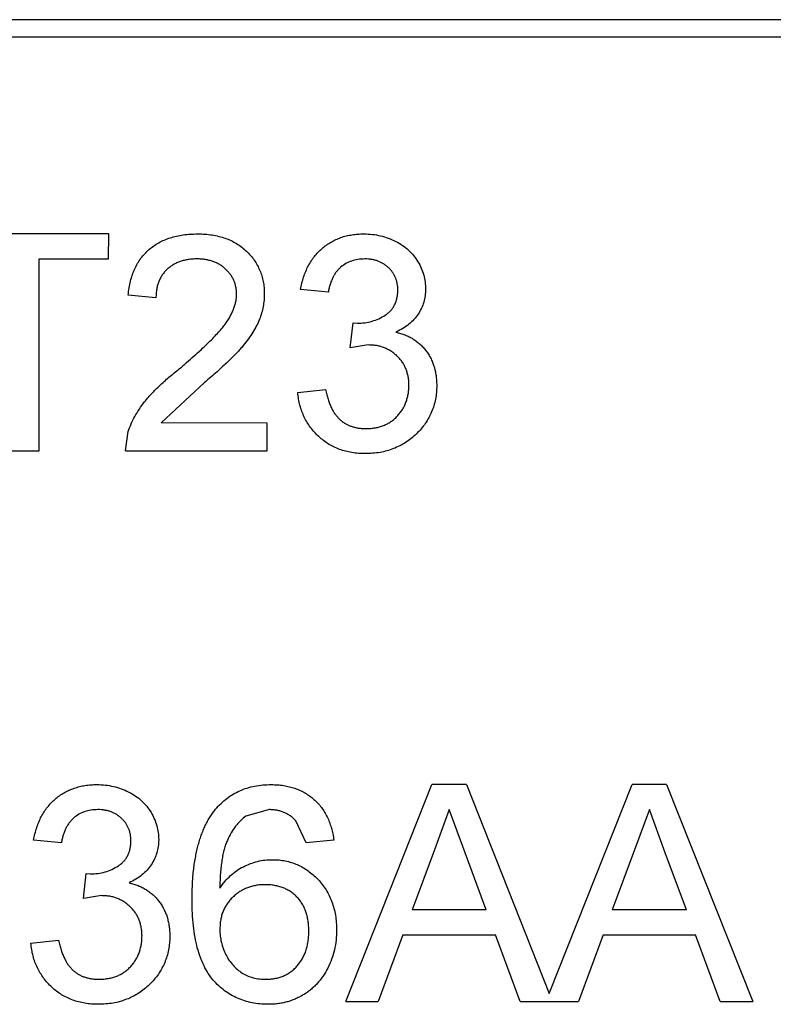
# Model space of a CAD drawing. Header units: inches. Extents: x -109 to 120, y -78 to 24.
# Tile 60 of 113: x 62.748 to 63.617, y -25.381 to -24.246. Entities that reach past the tile are written whole.
import ezdxf

# ---------------------------------------------------------------- set-up
doc = ezdxf.new("R2010")
doc.units = ezdxf.units.IN
doc.header["$LTSCALE"] = 1.21
doc.header["$MEASUREMENT"] = 0
doc.layers.add('X2_94A2_X0__-__X2_7F0E5149_X0_', color=7, linetype='CONTINUOUS')

msp = doc.modelspace()

# ---------------------------------------------------------------- linework, layer by layer
at = {"layer": 'X2_94A2_X0__-__X2_7F0E5149_X0_', "color": 6, "linetype": 'Continuous'}
for p, q in [((64.1005, -24.2462), (61.3227, -24.246)), ((61.303, -24.2657), (64.1202, -24.2659)), ((62.8511, -24.4929), (62.6555, -24.4929)), ((62.851, -24.5217), (62.8511, -24.4929)), ((62.7709, -24.7429), (62.7709, -24.5217)), ((62.7709, -24.5217), (62.851, -24.5217)), ((62.9055, -24.5666), (62.8735, -24.5634)), ((63.1043, -24.5602), (63.0722, -24.557)), ((63.1296, -24.6243), (63.1329, -24.5955)), ((63.1329, -24.5955), (63.1375, -24.5958)), ((63.1503, -24.6209), (63.1296, -24.6243)), ((62.9612, -24.6645), (62.9114, -24.7108)), ((63.069, -24.6756), (63.101, -24.6724)), ((63.0337, -24.7109), (62.9114, -24.7108)), ((63.0337, -24.7429), (63.0337, -24.7109)), ((62.8703, -24.7429), (62.8736, -24.7207)), ((62.7357, -24.7429), (62.7709, -24.7429)), ((62.8703, -24.7429), (63.0337, -24.7429)), ((63.1245, -25.3775), (63.2238, -25.1275)), ((63.2635, -25.1275), (63.2238, -25.1275)), ((63.2635, -25.1275), (63.359, -25.3681)), ((63.359, -25.3681), (63.4545, -25.1275)), ((63.4943, -25.1276), (63.4545, -25.1275)), ((63.4943, -25.1276), (63.5935, -25.3776)), ((63.0364, -25.1564), (63.0091, -25.1638)), ((63.2436, -25.1564), (63.2266, -25.2026)), ((63.262, -25.2061), (63.2436, -25.1564)), ((63.4744, -25.1564), (63.4573, -25.2026)), ((63.4928, -25.2061), (63.4744, -25.1564)), ((63.0786, -25.1948), (63.067, -25.1692)), ((62.7965, -25.1948), (62.7645, -25.1916)), ((63.1106, -25.1916), (63.0786, -25.1948)), ((63.2266, -25.2026), (63.201, -25.2718)), ((63.2863, -25.2718), (63.262, -25.2061)), ((63.4573, -25.2026), (63.4317, -25.2718)), ((63.5171, -25.2718), (63.4928, -25.2061)), ((62.8219, -25.2589), (62.8252, -25.2301)), ((62.8252, -25.2301), (62.8298, -25.2304)), ((62.8426, -25.2555), (62.8219, -25.2589)), ((63.2863, -25.2718), (63.201, -25.2718)), ((63.5171, -25.2718), (63.4317, -25.2718)), ((63.1903, -25.3006), (63.1619, -25.3775)), ((63.1903, -25.3006), (63.2969, -25.3006)), ((63.3254, -25.3775), (63.2969, -25.3006)), ((63.4211, -25.3006), (63.3927, -25.3775)), ((63.4211, -25.3006), (63.5277, -25.3006)), ((63.5561, -25.3776), (63.5277, -25.3006)), ((62.7613, -25.3102), (62.7933, -25.307)), ((63.1245, -25.3775), (63.1619, -25.3775)), ((63.3254, -25.3775), (63.3927, -25.3775)), ((63.5561, -25.3776), (63.5935, -25.3776))]:
    msp.add_line(p, q, dxfattribs=at)
for points, knots in [([(62.8735, -24.5634), (62.8738, -24.5606), (62.8744, -24.5552), (62.876, -24.5473), (62.8783, -24.54), (62.8809, -24.5331), (62.8843, -24.5268), (62.8881, -24.5209), (62.8925, -24.5157), (62.8975, -24.5109), (62.9029, -24.5066), (62.9088, -24.5029), (62.9152, -24.4998), (62.922, -24.4973), (62.9293, -24.4953), (62.937, -24.4939), (62.9452, -24.4931), (62.9508, -24.493), (62.9536, -24.4929)], [0, 0, 0, 0, 0.070675, 0.137493, 0.201473, 0.262869, 0.32255, 0.380737, 0.43822, 0.495487, 0.553484, 0.611346, 0.670644, 0.731587, 0.794183, 0.859445, 0.928208, 1, 1, 1, 1]), ([(62.9536, -24.4929), (62.9565, -24.493), (62.9621, -24.493), (62.9703, -24.494), (62.9781, -24.4956), (62.9854, -24.4977), (62.9922, -24.5005), (62.9986, -24.504), (63.0045, -24.508), (63.0099, -24.5126), (63.0147, -24.5177), (63.0189, -24.5231), (63.0225, -24.5289), (63.0255, -24.5349), (63.0278, -24.5412), (63.0293, -24.5479), (63.0304, -24.5548), (63.0305, -24.5595), (63.0305, -24.5619)], [0, 0, 0, 0, 0.074712, 0.145539, 0.213339, 0.278615, 0.342094, 0.40389, 0.465063, 0.526577, 0.587328, 0.64638, 0.704345, 0.761672, 0.819418, 0.878039, 0.937796, 1, 1, 1, 1]), ([(63.0722, -24.557), (63.0727, -24.5545), (63.0737, -24.5497), (63.0757, -24.5427), (63.0781, -24.5361), (63.0811, -24.5299), (63.0844, -24.5242), (63.0881, -24.5189), (63.0924, -24.514), (63.097, -24.5096), (63.102, -24.5057), (63.1073, -24.5023), (63.1129, -24.4994), (63.1188, -24.497), (63.125, -24.4951), (63.1315, -24.4939), (63.1383, -24.493), (63.143, -24.493), (63.1453, -24.4929)], [0, 0, 0, 0, 0.071036, 0.139343, 0.204958, 0.268332, 0.330129, 0.390664, 0.450861, 0.510587, 0.570374, 0.629455, 0.687994, 0.747581, 0.807839, 0.870034, 0.93381, 1, 1, 1, 1]), ([(63.1453, -24.4929), (63.1486, -24.493), (63.155, -24.4932), (63.1644, -24.4949), (63.1734, -24.4976), (63.182, -24.5014), (63.1899, -24.5059), (63.1968, -24.5114), (63.2028, -24.5178), (63.2077, -24.5248), (63.2116, -24.5324), (63.2144, -24.5402), (63.2161, -24.5483), (63.2163, -24.5537), (63.2164, -24.5565)], [0, 0, 0, 0, 0.092054, 0.181008, 0.26913, 0.357137, 0.443549, 0.526433, 0.607453, 0.688385, 0.767854, 0.845531, 0.922529, 1, 1, 1, 1]), ([(62.9529, -24.5217), (62.9512, -24.5218), (62.9478, -24.5219), (62.9428, -24.5224), (62.9381, -24.5233), (62.9336, -24.5246), (62.9294, -24.5263), (62.9255, -24.5284), (62.9219, -24.5308), (62.9185, -24.5336), (62.9155, -24.5367), (62.9128, -24.5401), (62.9106, -24.5439), (62.9088, -24.5479), (62.9073, -24.5521), (62.9063, -24.5567), (62.9057, -24.5616), (62.9056, -24.5649), (62.9055, -24.5666)], [0, 0, 0, 0, 0.070696, 0.138358, 0.20337, 0.2657, 0.327256, 0.386512, 0.445858, 0.505173, 0.56378, 0.622343, 0.680824, 0.739795, 0.800801, 0.864239, 0.930631, 1, 1, 1, 1]), ([(62.9985, -24.5622), (62.9984, -24.5608), (62.9984, -24.5581), (62.9977, -24.554), (62.9968, -24.5501), (62.9954, -24.5465), (62.9936, -24.5429), (62.9914, -24.5396), (62.9888, -24.5364), (62.9859, -24.5334), (62.9827, -24.5306), (62.9791, -24.5283), (62.9753, -24.5262), (62.9713, -24.5246), (62.967, -24.5233), (62.9625, -24.5224), (62.9578, -24.5219), (62.9546, -24.5218), (62.9529, -24.5217)], [0, 0, 0, 0, 0.061762, 0.121174, 0.179421, 0.236843, 0.294322, 0.353191, 0.412721, 0.474522, 0.537057, 0.599591, 0.662367, 0.725246, 0.790316, 0.857724, 0.927232, 1, 1, 1, 1]), ([(63.1463, -24.5218), (63.1436, -24.5219), (63.1385, -24.5221), (63.131, -24.5239), (63.1243, -24.527), (63.1193, -24.5305), (63.1158, -24.5339), (63.1134, -24.5368), (63.1112, -24.5399), (63.1093, -24.5434), (63.1077, -24.5472), (63.1062, -24.5512), (63.1051, -24.5556), (63.1045, -24.5587), (63.1043, -24.5602)], [0, 0, 0, 0, 0.127797, 0.246795, 0.362284, 0.477652, 0.536237, 0.59559, 0.656344, 0.719085, 0.784349, 0.852876, 0.924551, 1, 1, 1, 1]), ([(63.1844, -24.5575), (63.1844, -24.5563), (63.1843, -24.5538), (63.1838, -24.5501), (63.1829, -24.5467), (63.1818, -24.5434), (63.1803, -24.5402), (63.1784, -24.5373), (63.1763, -24.5345), (63.1737, -24.5319), (63.171, -24.5295), (63.168, -24.5274), (63.1649, -24.5256), (63.1615, -24.5243), (63.158, -24.5231), (63.1543, -24.5224), (63.1504, -24.5218), (63.1477, -24.5218), (63.1463, -24.5218)], [0, 0, 0, 0, 0.065093, 0.127304, 0.188122, 0.247131, 0.306077, 0.365678, 0.426103, 0.487841, 0.550317, 0.611805, 0.672737, 0.734883, 0.79768, 0.862475, 0.929775, 1, 1, 1, 1]), ([(62.9313, -24.6494), (62.9345, -24.6467), (62.9407, -24.6415), (62.9494, -24.6337), (62.9574, -24.6266), (62.9645, -24.6198), (62.9708, -24.6135), (62.9763, -24.6078), (62.981, -24.6026), (62.9848, -24.5977), (62.9881, -24.593), (62.9909, -24.5885), (62.9932, -24.584), (62.9951, -24.5796), (62.9966, -24.5752), (62.9977, -24.5708), (62.9984, -24.5665), (62.9984, -24.5636), (62.9985, -24.5622)], [0, 0, 0, 0, 0.11141, 0.214526, 0.309417, 0.396087, 0.474284, 0.544374, 0.60642, 0.660582, 0.709794, 0.756451, 0.800767, 0.843168, 0.884295, 0.923885, 0.962359, 1, 1, 1, 1]), ([(63.0305, -24.5619), (63.0305, -24.5644), (63.0303, -24.5693), (63.0292, -24.5767), (63.0274, -24.5841), (63.025, -24.5914), (63.0216, -24.5988), (63.0174, -24.6063), (63.0122, -24.614), (63.0071, -24.6205), (63.0025, -24.626), (62.9983, -24.6305), (62.9935, -24.6352), (62.9882, -24.6405), (62.9823, -24.646), (62.9758, -24.6519), (62.9687, -24.6581), (62.9637, -24.6623), (62.9612, -24.6645)], [0, 0, 0, 0, 0.057945, 0.116018, 0.174826, 0.234683, 0.296827, 0.364061, 0.436192, 0.51426, 0.556976, 0.604856, 0.657675, 0.715751, 0.77884, 0.847501, 0.921228, 1, 1, 1, 1]), ([(63.1375, -24.5958), (63.1405, -24.5957), (63.1462, -24.5955), (63.1547, -24.5937), (63.1627, -24.5908), (63.1688, -24.5873), (63.1734, -24.5841), (63.1763, -24.5812), (63.1789, -24.5781), (63.1808, -24.5745), (63.1825, -24.5707), (63.1835, -24.5666), (63.1843, -24.5622), (63.1844, -24.5591), (63.1844, -24.5575)], [0, 0, 0, 0, 0.129789, 0.254605, 0.378435, 0.50292, 0.565018, 0.624848, 0.683448, 0.742765, 0.802757, 0.86522, 0.930779, 1, 1, 1, 1]), ([(63.2164, -24.5565), (63.2163, -24.5591), (63.2161, -24.5642), (63.2145, -24.5717), (63.2117, -24.5788), (63.208, -24.5855), (63.2031, -24.5917), (63.1972, -24.5973), (63.1902, -24.6022), (63.185, -24.6047), (63.1823, -24.606)], [0, 0, 0, 0, 0.121951, 0.240787, 0.35855, 0.479066, 0.601519, 0.727551, 0.859932, 1, 1, 1, 1]), ([(63.1823, -24.606), (63.1841, -24.6065), (63.1876, -24.6074), (63.1927, -24.6092), (63.1974, -24.6114), (63.2019, -24.6138), (63.2061, -24.6167), (63.21, -24.6199), (63.2135, -24.6234), (63.2168, -24.6273), (63.2198, -24.6314), (63.2223, -24.6359), (63.2244, -24.6406), (63.2262, -24.6455), (63.2276, -24.6507), (63.2285, -24.6562), (63.2291, -24.6618), (63.2292, -24.6657), (63.2292, -24.6677)], [0, 0, 0, 0, 0.065828, 0.128938, 0.190858, 0.251186, 0.310974, 0.37005, 0.429672, 0.489507, 0.549975, 0.610075, 0.670915, 0.732909, 0.796711, 0.861825, 0.929892, 1, 1, 1, 1]), ([(63.1972, -24.6674), (63.1972, -24.6658), (63.1971, -24.6626), (63.1965, -24.6578), (63.1954, -24.6533), (63.194, -24.649), (63.1921, -24.6449), (63.1899, -24.641), (63.1871, -24.6374), (63.184, -24.634), (63.1807, -24.6309), (63.177, -24.6283), (63.1731, -24.626), (63.169, -24.6242), (63.1646, -24.6227), (63.1601, -24.6216), (63.1553, -24.621), (63.152, -24.621), (63.1503, -24.6209)], [0, 0, 0, 0, 0.067051, 0.13118, 0.193722, 0.254499, 0.314763, 0.375117, 0.436023, 0.498297, 0.560571, 0.621619, 0.681973, 0.742853, 0.804272, 0.867473, 0.932273, 1, 1, 1, 1]), ([(62.8736, -24.7207), (62.8747, -24.7177), (62.8768, -24.7118), (62.8812, -24.7032), (62.8864, -24.6946), (62.8914, -24.6876), (62.896, -24.6821), (62.8998, -24.6777), (62.9041, -24.6733), (62.9088, -24.6687), (62.9138, -24.664), (62.9192, -24.6592), (62.9251, -24.6543), (62.9292, -24.6511), (62.9313, -24.6494)], [0, 0, 0, 0, 0.100388, 0.204407, 0.310686, 0.422157, 0.480685, 0.543238, 0.6095, 0.679555, 0.753841, 0.831641, 0.913813, 1, 1, 1, 1]), ([(63.2292, -24.6677), (63.2292, -24.6704), (63.2291, -24.6757), (63.2279, -24.6835), (63.2261, -24.6909), (63.2235, -24.698), (63.2202, -24.7049), (63.2162, -24.7114), (63.2114, -24.7176), (63.2059, -24.7234), (63.2, -24.7288), (63.1935, -24.7334), (63.1867, -24.7373), (63.1794, -24.7405), (63.1718, -24.7431), (63.1638, -24.7449), (63.1554, -24.7459), (63.1497, -24.7461), (63.1468, -24.7461)], [0, 0, 0, 0, 0.063503, 0.124805, 0.18492, 0.244376, 0.303775, 0.364133, 0.425376, 0.488388, 0.551743, 0.61386, 0.67564, 0.737737, 0.800417, 0.864658, 0.930985, 1, 1, 1, 1]), ([(63.1479, -24.7173), (63.1497, -24.7172), (63.1533, -24.7172), (63.1585, -24.7164), (63.1634, -24.7154), (63.168, -24.7138), (63.1724, -24.7117), (63.1765, -24.7093), (63.1803, -24.7064), (63.1838, -24.703), (63.1869, -24.6993), (63.1897, -24.6954), (63.192, -24.6913), (63.1939, -24.6869), (63.1954, -24.6824), (63.1964, -24.6776), (63.1971, -24.6726), (63.1972, -24.6692), (63.1972, -24.6674)], [0, 0, 0, 0, 0.069461, 0.135658, 0.19962, 0.261651, 0.322053, 0.38234, 0.443223, 0.50493, 0.56682, 0.6276, 0.687476, 0.747351, 0.808174, 0.870133, 0.933721, 1, 1, 1, 1]), ([(63.1468, -24.7461), (63.1441, -24.7461), (63.139, -24.746), (63.1314, -24.745), (63.1242, -24.7435), (63.1173, -24.7413), (63.1107, -24.7386), (63.1045, -24.7351), (63.0987, -24.7312), (63.0932, -24.7266), (63.0882, -24.7215), (63.0837, -24.716), (63.0798, -24.7101), (63.0764, -24.704), (63.0737, -24.6974), (63.0715, -24.6904), (63.0699, -24.6832), (63.0693, -24.6781), (63.069, -24.6756)], [0, 0, 0, 0, 0.067794, 0.133464, 0.196934, 0.258481, 0.319787, 0.380431, 0.44099, 0.502867, 0.564806, 0.625526, 0.685604, 0.746041, 0.807347, 0.869717, 0.93379, 1, 1, 1, 1]), ([(63.101, -24.6724), (63.1015, -24.6743), (63.1023, -24.6781), (63.1039, -24.6834), (63.1056, -24.6883), (63.1076, -24.6928), (63.1097, -24.697), (63.1121, -24.7006), (63.1146, -24.7039), (63.1174, -24.7068), (63.1204, -24.7093), (63.1236, -24.7114), (63.1271, -24.7132), (63.1308, -24.7147), (63.1347, -24.7158), (63.1389, -24.7167), (63.1433, -24.7172), (63.1464, -24.7173), (63.1479, -24.7173)], [0, 0, 0, 0, 0.082566, 0.15976, 0.233155, 0.301356, 0.365752, 0.426437, 0.484185, 0.539549, 0.593156, 0.647048, 0.701446, 0.757, 0.81384, 0.873058, 0.934963, 1, 1, 1, 1]), ([(62.7645, -25.1916), (62.765, -25.1891), (62.766, -25.1843), (62.768, -25.1772), (62.7704, -25.1707), (62.7733, -25.1645), (62.7766, -25.1588), (62.7804, -25.1535), (62.7846, -25.1486), (62.7892, -25.1442), (62.7942, -25.1403), (62.7996, -25.1368), (62.8052, -25.134), (62.8111, -25.1316), (62.8173, -25.1297), (62.8238, -25.1285), (62.8306, -25.1276), (62.8352, -25.1276), (62.8376, -25.1275)], [0, 0, 0, 0, 0.071036, 0.139343, 0.204958, 0.268332, 0.330129, 0.390664, 0.450861, 0.510587, 0.570374, 0.629455, 0.687994, 0.747581, 0.807839, 0.870034, 0.93381, 1, 1, 1, 1]), ([(62.8376, -25.1275), (62.8409, -25.1276), (62.8473, -25.1278), (62.8567, -25.1295), (62.8657, -25.1322), (62.8742, -25.1359), (62.8821, -25.1405), (62.8891, -25.146), (62.8951, -25.1524), (62.9, -25.1594), (62.9038, -25.167), (62.9067, -25.1748), (62.9084, -25.1828), (62.9086, -25.1883), (62.9087, -25.1911)], [0, 0, 0, 0, 0.092054, 0.181008, 0.26913, 0.357137, 0.443549, 0.526433, 0.607453, 0.688385, 0.767854, 0.845531, 0.922529, 1, 1, 1, 1]), ([(62.9744, -25.1559), (62.9764, -25.1536), (62.9804, -25.1492), (62.9872, -25.1434), (62.9945, -25.1384), (63.0023, -25.1345), (63.0106, -25.1313), (63.0194, -25.1291), (63.0288, -25.1278), (63.0352, -25.1276), (63.0385, -25.1275)], [0, 0, 0, 0, 0.125625, 0.247619, 0.368528, 0.488104, 0.609878, 0.735382, 0.864448, 1, 1, 1, 1]), ([(63.0385, -25.1275), (63.0409, -25.1276), (63.0457, -25.1277), (63.0527, -25.1285), (63.0594, -25.1298), (63.0657, -25.1317), (63.0717, -25.1341), (63.0774, -25.137), (63.0828, -25.1405), (63.0877, -25.1445), (63.0923, -25.1489), (63.0964, -25.1538), (63.1, -25.1591), (63.1031, -25.1649), (63.1057, -25.171), (63.1079, -25.1775), (63.1095, -25.1844), (63.1103, -25.1892), (63.1106, -25.1916)], [0, 0, 0, 0, 0.068499, 0.134572, 0.198208, 0.259784, 0.319951, 0.379508, 0.438814, 0.498497, 0.558182, 0.617438, 0.677522, 0.737959, 0.80033, 0.86409, 0.930622, 1, 1, 1, 1]), ([(62.8386, -25.1564), (62.8359, -25.1565), (62.8307, -25.1567), (62.8233, -25.1585), (62.8166, -25.1616), (62.8116, -25.1651), (62.8081, -25.1685), (62.8057, -25.1714), (62.8035, -25.1745), (62.8016, -25.178), (62.8, -25.1818), (62.7985, -25.1858), (62.7973, -25.1902), (62.7968, -25.1933), (62.7965, -25.1948)], [0, 0, 0, 0, 0.127797, 0.246795, 0.362284, 0.477652, 0.536237, 0.59559, 0.656344, 0.719085, 0.784349, 0.852876, 0.924551, 1, 1, 1, 1]), ([(62.8766, -25.1921), (62.8766, -25.1908), (62.8766, -25.1884), (62.8761, -25.1847), (62.8752, -25.1813), (62.8741, -25.178), (62.8725, -25.1748), (62.8707, -25.1719), (62.8685, -25.1691), (62.866, -25.1665), (62.8633, -25.1641), (62.8603, -25.162), (62.8572, -25.1602), (62.8538, -25.1589), (62.8503, -25.1577), (62.8466, -25.157), (62.8426, -25.1564), (62.84, -25.1564), (62.8386, -25.1564)], [0, 0, 0, 0, 0.065093, 0.127304, 0.188122, 0.247131, 0.306077, 0.365678, 0.426103, 0.487841, 0.550317, 0.611805, 0.672737, 0.734883, 0.79768, 0.862475, 0.929775, 1, 1, 1, 1]), ([(62.9472, -25.2605), (62.9472, -25.2575), (62.9472, -25.2517), (62.9476, -25.2432), (62.948, -25.235), (62.9488, -25.2271), (62.9497, -25.2194), (62.951, -25.2122), (62.9523, -25.2051), (62.9539, -25.1985), (62.9557, -25.1921), (62.9578, -25.186), (62.9599, -25.1802), (62.9624, -25.1747), (62.9651, -25.1695), (62.968, -25.1647), (62.971, -25.1601), (62.9733, -25.1573), (62.9744, -25.1559)], [0, 0, 0, 0, 0.080034, 0.157854, 0.232564, 0.304731, 0.374384, 0.441663, 0.506048, 0.568692, 0.628715, 0.687238, 0.743227, 0.797567, 0.850239, 0.901629, 0.951067, 1, 1, 1, 1]), ([(63.0091, -25.1638), (63.007, -25.1655), (63.0027, -25.1691), (62.9971, -25.1756), (62.9921, -25.1833), (62.9884, -25.1904), (62.9858, -25.1968), (62.9841, -25.2023), (62.9827, -25.2083), (62.9815, -25.215), (62.9806, -25.2222), (62.9798, -25.2299), (62.9794, -25.2383), (62.9793, -25.244), (62.9792, -25.247)], [0, 0, 0, 0, 0.088609, 0.181893, 0.280787, 0.38702, 0.444107, 0.506454, 0.574396, 0.647656, 0.726426, 0.811458, 0.90278, 1, 1, 1, 1]), ([(63.067, -25.1692), (63.066, -25.1682), (63.0639, -25.1662), (63.0605, -25.1635), (63.0569, -25.1613), (63.0532, -25.1595), (63.0492, -25.1581), (63.0451, -25.1571), (63.0408, -25.1565), (63.0378, -25.1564), (63.0364, -25.1564)], [0, 0, 0, 0, 0.128545, 0.252818, 0.375212, 0.497113, 0.618546, 0.742222, 0.869458, 1, 1, 1, 1]), ([(62.8298, -25.2304), (62.8327, -25.2303), (62.8385, -25.2301), (62.8469, -25.2283), (62.8549, -25.2254), (62.8611, -25.2219), (62.8657, -25.2187), (62.8686, -25.2158), (62.8712, -25.2127), (62.8731, -25.2091), (62.8748, -25.2053), (62.8758, -25.2012), (62.8766, -25.1968), (62.8766, -25.1937), (62.8766, -25.1921)], [0, 0, 0, 0, 0.129789, 0.254605, 0.378435, 0.50292, 0.565018, 0.624848, 0.683448, 0.742765, 0.802757, 0.86522, 0.930779, 1, 1, 1, 1]), ([(62.9087, -25.1911), (62.9086, -25.1937), (62.9084, -25.1988), (62.9067, -25.2063), (62.904, -25.2134), (62.9002, -25.2201), (62.8954, -25.2263), (62.8894, -25.2319), (62.8825, -25.2368), (62.8773, -25.2393), (62.8746, -25.2406)], [0, 0, 0, 0, 0.121951, 0.240787, 0.35855, 0.479066, 0.601519, 0.727551, 0.859932, 1, 1, 1, 1]), ([(62.9792, -25.247), (62.9811, -25.2444), (62.9848, -25.2392), (62.9913, -25.2324), (62.9984, -25.2266), (63.0062, -25.222), (63.0143, -25.2185), (63.0227, -25.2159), (63.0313, -25.2143), (63.037, -25.2142), (63.04, -25.2141)], [0, 0, 0, 0, 0.13549, 0.265229, 0.390778, 0.51542, 0.638317, 0.759642, 0.878902, 1, 1, 1, 1]), ([(63.04, -25.2141), (63.0425, -25.2141), (63.0474, -25.2143), (63.0547, -25.2153), (63.0617, -25.2172), (63.0685, -25.2196), (63.0748, -25.2229), (63.081, -25.2267), (63.0868, -25.2314), (63.0923, -25.2366), (63.0974, -25.2425), (63.1018, -25.2487), (63.1055, -25.2555), (63.1085, -25.2626), (63.1109, -25.2702), (63.1126, -25.2782), (63.1136, -25.2865), (63.1138, -25.2923), (63.1138, -25.2952)], [0, 0, 0, 0, 0.061347, 0.121203, 0.179863, 0.238152, 0.296252, 0.35519, 0.415676, 0.478379, 0.541524, 0.603977, 0.666513, 0.729491, 0.79371, 0.859736, 0.928449, 1, 1, 1, 1]), ([(62.8746, -25.2406), (62.8764, -25.2411), (62.8799, -25.242), (62.885, -25.2438), (62.8897, -25.246), (62.8942, -25.2484), (62.8983, -25.2513), (62.9023, -25.2545), (62.9058, -25.258), (62.9091, -25.2619), (62.912, -25.266), (62.9145, -25.2705), (62.9167, -25.2752), (62.9185, -25.2801), (62.9198, -25.2853), (62.9208, -25.2908), (62.9214, -25.2964), (62.9215, -25.3003), (62.9215, -25.3023)], [0, 0, 0, 0, 0.065828, 0.128938, 0.190858, 0.251186, 0.310974, 0.37005, 0.429672, 0.489507, 0.549975, 0.610075, 0.670915, 0.732909, 0.796711, 0.861825, 0.929892, 1, 1, 1, 1]), ([(63.0311, -25.2429), (63.0293, -25.2429), (63.0258, -25.243), (63.0207, -25.2437), (63.0158, -25.2448), (63.011, -25.2464), (63.0065, -25.2484), (63.0022, -25.2508), (62.9981, -25.2538), (62.9942, -25.2571), (62.9907, -25.2608), (62.9876, -25.2648), (62.9851, -25.2691), (62.9828, -25.2736), (62.9812, -25.2785), (62.9801, -25.2836), (62.9794, -25.289), (62.9793, -25.2926), (62.9792, -25.2945)], [0, 0, 0, 0, 0.064812, 0.127718, 0.189086, 0.249562, 0.309738, 0.370215, 0.431085, 0.493911, 0.55657, 0.617553, 0.678119, 0.739063, 0.801665, 0.864956, 0.93089, 1, 1, 1, 1]), ([(63.0818, -25.2962), (63.0817, -25.2942), (63.0817, -25.2903), (63.081, -25.2845), (63.08, -25.2791), (63.0784, -25.2741), (63.0766, -25.2693), (63.0742, -25.2649), (63.0714, -25.2608), (63.0682, -25.2571), (63.0647, -25.2538), (63.0608, -25.2508), (63.0566, -25.2484), (63.0521, -25.2464), (63.0473, -25.2448), (63.0421, -25.2437), (63.0367, -25.243), (63.033, -25.2429), (63.0311, -25.2429)], [0, 0, 0, 0, 0.072229, 0.141252, 0.207439, 0.270245, 0.331238, 0.391254, 0.450152, 0.509008, 0.567734, 0.625726, 0.683708, 0.742407, 0.803094, 0.865865, 0.931379, 1, 1, 1, 1]), ([(62.8895, -25.302), (62.8894, -25.3004), (62.8894, -25.2972), (62.8887, -25.2924), (62.8877, -25.2879), (62.8862, -25.2836), (62.8844, -25.2795), (62.8821, -25.2756), (62.8794, -25.272), (62.8763, -25.2686), (62.8729, -25.2655), (62.8692, -25.2629), (62.8654, -25.2606), (62.8612, -25.2587), (62.8569, -25.2573), (62.8523, -25.2562), (62.8475, -25.2556), (62.8443, -25.2556), (62.8426, -25.2555)], [0, 0, 0, 0, 0.067051, 0.13118, 0.193722, 0.254499, 0.314763, 0.375117, 0.436023, 0.498297, 0.560571, 0.621619, 0.681973, 0.742853, 0.804272, 0.867473, 0.932273, 1, 1, 1, 1]), ([(63.0348, -25.3807), (63.0316, -25.3806), (63.0254, -25.3805), (63.0164, -25.3791), (63.0078, -25.3769), (62.9996, -25.3739), (62.9918, -25.37), (62.9846, -25.3651), (62.9777, -25.3594), (62.9714, -25.3528), (62.9656, -25.3451), (62.9607, -25.3363), (62.9565, -25.3264), (62.953, -25.3154), (62.9504, -25.3033), (62.9485, -25.29), (62.9474, -25.2756), (62.9472, -25.2656), (62.9472, -25.2605)], [0, 0, 0, 0, 0.056157, 0.110133, 0.162537, 0.213912, 0.265146, 0.31651, 0.369179, 0.423123, 0.479276, 0.538691, 0.601978, 0.670125, 0.74365, 0.82281, 0.908261, 1, 1, 1, 1]), ([(62.9215, -25.3023), (62.9215, -25.305), (62.9213, -25.3103), (62.9202, -25.318), (62.9183, -25.3255), (62.9158, -25.3326), (62.9125, -25.3395), (62.9084, -25.346), (62.9036, -25.3522), (62.8982, -25.358), (62.8922, -25.3634), (62.8858, -25.368), (62.8789, -25.3719), (62.8717, -25.3751), (62.8641, -25.3777), (62.8561, -25.3795), (62.8477, -25.3805), (62.842, -25.3807), (62.839, -25.3807)], [0, 0, 0, 0, 0.063503, 0.124805, 0.18492, 0.244376, 0.303775, 0.364133, 0.425376, 0.488388, 0.551743, 0.61386, 0.67564, 0.737737, 0.800417, 0.864658, 0.930985, 1, 1, 1, 1]), ([(62.8402, -25.3519), (62.842, -25.3518), (62.8456, -25.3518), (62.8507, -25.351), (62.8557, -25.35), (62.8603, -25.3483), (62.8647, -25.3463), (62.8687, -25.3439), (62.8726, -25.341), (62.8761, -25.3376), (62.8792, -25.3339), (62.882, -25.33), (62.8843, -25.3259), (62.8862, -25.3215), (62.8876, -25.317), (62.8887, -25.3122), (62.8894, -25.3072), (62.8894, -25.3038), (62.8895, -25.302)], [0, 0, 0, 0, 0.069461, 0.135658, 0.19962, 0.261651, 0.322053, 0.38234, 0.443223, 0.50493, 0.56682, 0.6276, 0.687476, 0.747351, 0.808174, 0.870133, 0.933721, 1, 1, 1, 1]), ([(62.9792, -25.2945), (62.9793, -25.297), (62.9795, -25.302), (62.9808, -25.3094), (62.983, -25.3167), (62.9861, -25.3236), (62.9898, -25.3301), (62.9943, -25.3358), (62.9993, -25.3407), (63.0049, -25.3448), (63.0111, -25.348), (63.0178, -25.3503), (63.0249, -25.3516), (63.0298, -25.3518), (63.0323, -25.3519)], [0, 0, 0, 0, 0.086177, 0.171222, 0.257573, 0.34515, 0.431508, 0.513644, 0.593539, 0.672806, 0.752058, 0.831493, 0.913823, 1, 1, 1, 1]), ([(63.0323, -25.3519), (63.0341, -25.3518), (63.0376, -25.3517), (63.0427, -25.351), (63.0476, -25.3499), (63.0522, -25.3482), (63.0566, -25.3461), (63.0607, -25.3435), (63.0645, -25.3405), (63.0681, -25.337), (63.0713, -25.333), (63.0741, -25.3288), (63.0765, -25.3242), (63.0784, -25.3192), (63.0799, -25.3139), (63.081, -25.3083), (63.0817, -25.3024), (63.0817, -25.2983), (63.0818, -25.2962)], [0, 0, 0, 0, 0.063965, 0.124854, 0.184383, 0.242748, 0.2999, 0.357059, 0.415719, 0.475258, 0.535508, 0.596291, 0.657728, 0.721052, 0.786261, 0.853834, 0.925318, 1, 1, 1, 1]), ([(63.1138, -25.2952), (63.1137, -25.2991), (63.1134, -25.3067), (63.1115, -25.3179), (63.1083, -25.3287), (63.1045, -25.3373), (63.101, -25.3439), (63.098, -25.3485), (63.0948, -25.3528), (63.0915, -25.3569), (63.0878, -25.3606), (63.0839, -25.364), (63.0798, -25.3672), (63.0754, -25.37), (63.0709, -25.3725), (63.0662, -25.3747), (63.0613, -25.3766), (63.0563, -25.3781), (63.0512, -25.3793), (63.0458, -25.3801), (63.0404, -25.3807), (63.0367, -25.3807), (63.0348, -25.3807)], [0, 0, 0, 0, 0.088899, 0.17544, 0.261633, 0.34801, 0.390819, 0.432814, 0.473776, 0.514166, 0.554107, 0.594121, 0.63362, 0.673585, 0.71348, 0.75336, 0.792891, 0.833007, 0.873643, 0.914893, 0.95695, 1, 1, 1, 1]), ([(62.839, -25.3807), (62.8364, -25.3807), (62.8312, -25.3806), (62.8237, -25.3796), (62.8164, -25.3781), (62.8096, -25.3759), (62.803, -25.3732), (62.7968, -25.3697), (62.7909, -25.3658), (62.7855, -25.3612), (62.7804, -25.3561), (62.7759, -25.3506), (62.7721, -25.3447), (62.7687, -25.3386), (62.7659, -25.332), (62.7638, -25.325), (62.7622, -25.3177), (62.7616, -25.3127), (62.7613, -25.3102)], [0, 0, 0, 0, 0.067794, 0.133464, 0.196934, 0.258481, 0.319787, 0.380431, 0.44099, 0.502867, 0.564806, 0.625526, 0.685604, 0.746041, 0.807347, 0.869717, 0.93379, 1, 1, 1, 1]), ([(62.7933, -25.307), (62.7937, -25.3089), (62.7946, -25.3126), (62.7962, -25.318), (62.7978, -25.3229), (62.7999, -25.3274), (62.8019, -25.3316), (62.8043, -25.3352), (62.8069, -25.3385), (62.8096, -25.3414), (62.8127, -25.3439), (62.8159, -25.346), (62.8193, -25.3478), (62.8231, -25.3493), (62.827, -25.3504), (62.8312, -25.3513), (62.8356, -25.3518), (62.8386, -25.3518), (62.8402, -25.3519)], [0, 0, 0, 0, 0.082566, 0.15976, 0.233155, 0.301356, 0.365752, 0.426437, 0.484185, 0.539549, 0.593156, 0.647048, 0.701446, 0.757, 0.81384, 0.873058, 0.934963, 1, 1, 1, 1])]:
    msp.add_open_spline(points, degree=3, knots=knots, dxfattribs=at)

doc.saveas('drawing.dxf')
